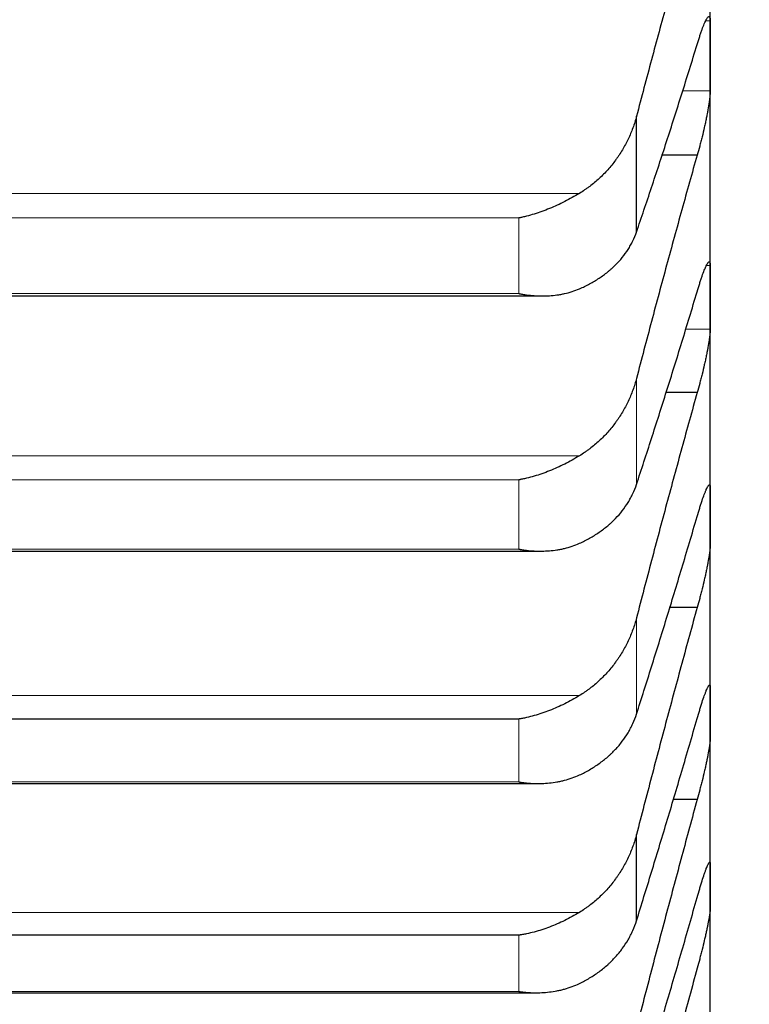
# Model space of a CAD drawing. Header units: inches. Extents: x 0 to 20790, y -12 to 14700.
# Tile 127 of 256: x 6331 to 6361, y 9691 to 9731. Entities that reach past the tile are written whole.
import ezdxf

# ---------------------------------------------------------------- set-up
doc = ezdxf.new("R2010")
doc.units = ezdxf.units.IN
doc.layers.add('1', color=7, linetype='Continuous', true_color=0xffffff)
doc.layers.add('254', color=7, linetype='Continuous', true_color=0xffffff)
doc.styles.add('latin_extended', font='simplex.shx')
doc.dimstyles.get("Standard").update_dxf_attribs({"dimtxt": 0.18, "dimasz": 0.18, "dimexe": 0.18, "dimexo": 0.0625, "dimgap": 0.09, "dimtad": 0, "dimtih": 1, "dimtoh": 1, "dimdec": 4, "dimzin": 0, "dimdsep": 46, "dimtxsty": 'Standard', "dimcen": 0.09, "dimadec": 0, "dimazin": 0, "dimtfac": 1, "dimtdec": 4, "dimtofl": 0, "dimtmove": 0, "dimatfit": 3, "dimfxl": 1, "dimtolj": 1, "dimtzin": 0, "dimarcsym": 0})

# ---------------------------------------------------------------- blocks, each defined once
blk = doc.blocks.new('_U4')
at = {"layer": '254', "color": 3, "linetype": 'Continuous', "lineweight": 13, "transparency": 16777216}
for p, q in [((7390.634, 11881.882), (7390.634, 8755.942)), ((703.134, 10033.942), (703.134, 8755.942)), ((825.634, 8790.942), (7268.134, 8790.942))]:
    blk.add_line(p, q, dxfattribs=at)
at = {"layer": '254', "color": 3, "transparency": 16777216}
for points in [[(825.634, 8811.358), (825.634, 8770.525), (703.134, 8790.942)], [(7268.134, 8770.525), (7268.134, 8811.358), (7390.634, 8790.942)]]:
    blk.add_solid(points, dxfattribs=at)
at = {"layer": 'Defpoints', "color": 0, "transparency": 16777216}
for p in [(7390.634, 11916.882), (703.134, 10068.942), (7390.634, 8790.942)]:
    blk.add_point(p, dxfattribs=at)
at = {"layer": '254', "color": 2, "lineweight": 13, "transparency": 16777216, "insert": (3831.051, 8974.692), "char_height": 122.5, "attachment_point": 1, "style": 'latin_extended'}
blk.add_mtext('\\A1;6687', dxfattribs=at)

msp = doc.modelspace()

# ---------------------------------------------------------------- linework, layer by layer
at = {"layer": '1', "color": 2, "linetype": 'Continuous', "lineweight": 25}
for p, q in [((6359.134, 9729.53), (6359.134, 9740.345)), ((6359.134, 9719.62), (6359.134, 9729.53)), ((6356.108, 9722.304), (6356.108, 9727.052)), ((6358.596, 9725.461), (6357.129, 9725.461)), ((6314.015, 9719.682), (6352.227, 9719.682)), ((6359.134, 9710.629), (6359.134, 9719.62)), ((6358.596, 9715.718), (6357.294, 9715.718)), ((6359.134, 9702.572), (6359.134, 9710.629)), ((6314.103, 9709.213), (6352.139, 9709.213)), ((6358.596, 9706.902), (6357.45, 9706.902)), ((6359.134, 9695.463), (6359.134, 9702.572)), ((6351.278, 9702.323), (6314.99, 9702.323)), ((6314.191, 9699.679), (6352.052, 9699.679)), ((6358.596, 9699.025), (6357.6, 9699.025)), ((6356.108, 9694.052), (6356.108, 9697.59)), ((6359.134, 9689.311), (6359.134, 9695.463)), ((6351.278, 9693.458), (6314.99, 9693.458)), ((6314.279, 9691.095), (6351.964, 9691.095))]:
    msp.add_line(p, q, dxfattribs=at)
at = {"layer": '1', "color": 110, "linetype": 'Continuous', "lineweight": 13}
for p, q in [((6359.131, 9730.964), (6358.943, 9730.964)), ((6359.131, 9728.097), (6357.982, 9728.097)), ((6353.765, 9723.89), (6312.502, 9723.89)), ((6351.278, 9722.88), (6314.99, 9722.88)), ((6351.278, 9719.779), (6351.278, 9722.88)), ((6359.131, 9720.927), (6358.981, 9720.927)), ((6351.278, 9719.779), (6314.99, 9719.779)), ((6359.131, 9718.313), (6358.11, 9718.313)), ((6356.108, 9711.95), (6356.108, 9716.301)), ((6353.765, 9713.122), (6312.502, 9713.122)), ((6351.278, 9712.135), (6314.99, 9712.135)), ((6351.278, 9709.294), (6351.278, 9712.135)), ((6351.278, 9709.294), (6314.99, 9709.294)), ((6356.108, 9702.528), (6356.108, 9706.475)), ((6353.765, 9703.285), (6312.502, 9703.285)), ((6351.278, 9699.745), (6351.278, 9702.323)), ((6351.278, 9699.745), (6314.99, 9699.745)), ((6353.765, 9694.394), (6312.502, 9694.394)), ((6351.278, 9691.148), (6351.278, 9693.458)), ((6351.278, 9691.148), (6314.99, 9691.148))]:
    msp.add_line(p, q, dxfattribs=at)
at = {"layer": '1', "color": 2, "linetype": 'Continuous', "lineweight": 25}
for points in [[(6358.596, 9736.114), (6358.385, 9735.382), (6357.965, 9733.906), (6357.341, 9731.658), (6356.721, 9729.376), (6356.312, 9727.831), (6356.108, 9727.052)], [(6359.131, 9730.964), (6359.133, 9730.486), (6359.134, 9730.008), (6359.134, 9729.53)], [(6356.108, 9722.304), (6356.312, 9722.899), (6356.721, 9724.113), (6357.341, 9726.002), (6357.965, 9727.959), (6358.385, 9729.309), (6358.596, 9729.996)], [(6359.134, 9729.53), (6359.134, 9729.053), (6359.133, 9728.575), (6359.131, 9728.097)], [(6358.596, 9725.461), (6358.385, 9724.718), (6357.965, 9723.221), (6357.341, 9720.946), (6356.721, 9718.641), (6356.312, 9717.085), (6356.108, 9716.301)], [(6359.131, 9720.927), (6359.133, 9720.491), (6359.134, 9720.056), (6359.134, 9719.62)], [(6356.108, 9711.95), (6356.312, 9712.566), (6356.721, 9713.819), (6357.341, 9715.763), (6357.965, 9717.771), (6358.385, 9719.153), (6358.596, 9719.854)], [(6359.134, 9719.62), (6359.134, 9719.184), (6359.133, 9718.748), (6359.131, 9718.313)], [(6358.596, 9715.718), (6358.385, 9714.965), (6357.965, 9713.45), (6357.341, 9711.152), (6356.721, 9708.828), (6356.312, 9707.262), (6356.108, 9706.475)], [(6359.131, 9711.808), (6359.133, 9711.415), (6359.134, 9711.022), (6359.134, 9710.629)], [(6356.108, 9702.528), (6356.312, 9703.163), (6356.721, 9704.453), (6357.341, 9706.449), (6357.965, 9708.505), (6358.385, 9709.916), (6358.596, 9710.632)], [(6359.134, 9710.629), (6359.134, 9710.236), (6359.133, 9709.843), (6359.131, 9709.45)], [(6358.596, 9706.902), (6358.385, 9706.139), (6357.965, 9704.608), (6357.341, 9702.291), (6356.721, 9699.952), (6356.312, 9698.38), (6356.108, 9697.59)], [(6359.131, 9703.621), (6359.133, 9703.272), (6359.134, 9702.922), (6359.134, 9702.572)], [(6359.134, 9702.572), (6359.134, 9702.223), (6359.133, 9701.873), (6359.131, 9701.523)], [(6356.108, 9694.052), (6356.312, 9694.706), (6356.721, 9696.032), (6357.341, 9698.077), (6357.965, 9700.177), (6358.385, 9701.615), (6358.596, 9702.344)], [(6358.596, 9699.025), (6358.385, 9698.255), (6357.965, 9696.71), (6357.341, 9694.377), (6356.721, 9692.028), (6356.312, 9690.451), (6356.108, 9689.66)], [(6359.131, 9696.38), (6359.133, 9696.074), (6359.134, 9695.768), (6359.134, 9695.463)], [(6359.134, 9695.463), (6359.134, 9695.157), (6359.133, 9694.851), (6359.131, 9694.545)], [(6356.108, 9686.538), (6356.312, 9687.209), (6356.721, 9688.568), (6357.341, 9690.658), (6357.965, 9692.8), (6358.385, 9694.263), (6358.596, 9695.003)], [(6358.596, 9692.101), (6358.385, 9691.325), (6357.965, 9689.769), (6357.341, 9687.423), (6356.721, 9685.067), (6356.312, 9683.488), (6356.108, 9682.697)]]:
    msp.add_open_spline(points, degree=3, dxfattribs=at)
for points, knots in [([(6358.596, 9729.996), (6358.631, 9730.113), (6358.665, 9730.223), (6358.715, 9730.377), (6358.732, 9730.427), (6358.757, 9730.499), (6358.765, 9730.522), (6358.781, 9730.568), (6358.789, 9730.591), (6358.829, 9730.701), (6358.86, 9730.778), (6358.903, 9730.88), (6358.917, 9730.911), (6358.938, 9730.955), (6358.944, 9730.968), (6358.957, 9730.994), (6358.964, 9731.006), (6358.995, 9731.064), (6359.017, 9731.097), (6359.042, 9731.124), (6359.047, 9731.129), (6359.056, 9731.136), (6359.061, 9731.139), (6359.074, 9731.146), (6359.081, 9731.147), (6359.102, 9731.141), (6359.113, 9731.124), (6359.122, 9731.086), (6359.123, 9731.077), (6359.126, 9731.059), (6359.127, 9731.049), (6359.13, 9731.016), (6359.131, 9730.992), (6359.131, 9730.964)], [0, 0, 0, 0, 0.125, 0.125, 0.1875, 0.1875, 0.21875, 0.21875, 0.25, 0.25, 0.375, 0.375, 0.4375, 0.4375, 0.46875, 0.46875, 0.5, 0.5, 0.625, 0.625, 0.65625, 0.65625, 0.6875, 0.6875, 0.75, 0.75, 0.875, 0.875, 0.90625, 0.90625, 0.9375, 0.9375, 1, 1, 1, 1]), ([(6359.131, 9728.097), (6359.131, 9728.069), (6359.129, 9728.008), (6359.121, 9727.9), (6359.112, 9727.817), (6359.104, 9727.751), (6359.101, 9727.728), (6359.095, 9727.681), (6359.092, 9727.658), (6359.075, 9727.537), (6359.058, 9727.432), (6359.033, 9727.292), (6359.028, 9727.264), (6359.02, 9727.22), (6359.017, 9727.206), (6359.012, 9727.177), (6358.998, 9727.103), (6358.971, 9726.968), (6358.945, 9726.845), (6358.918, 9726.72), (6358.904, 9726.656), (6358.86, 9726.463), (6358.829, 9726.335), (6358.782, 9726.143), (6358.766, 9726.079), (6358.741, 9725.984), (6358.733, 9725.952), (6358.716, 9725.888), (6358.707, 9725.857), (6358.665, 9725.7), (6358.631, 9725.579), (6358.596, 9725.461)], [0, 0, 0, 0, 0.0625, 0.125, 0.1875, 0.1875, 0.21875, 0.21875, 0.25, 0.25, 0.375, 0.375, 0.40625, 0.40625, 0.421875, 0.421875, 0.4375, 0.5, 0.5625, 0.5625, 0.625, 0.625, 0.75, 0.75, 0.8125, 0.8125, 0.84375, 0.84375, 0.875, 0.875, 1, 1, 1, 1]), ([(6356.108, 9727.052), (6356.065, 9726.89), (6356.015, 9726.73), (6355.9, 9726.417), (6355.771, 9726.11), (6355.614, 9725.816), (6355.484, 9725.599), (6355.439, 9725.528), (6355.369, 9725.422), (6355.345, 9725.387), (6355.297, 9725.318), (6355.272, 9725.284), (6355.147, 9725.114), (6354.936, 9724.853), (6354.701, 9724.614), (6354.454, 9724.387), (6354.324, 9724.279), (6354.154, 9724.151), (6354.12, 9724.125), (6354.051, 9724.076), (6353.946, 9724.003), (6353.838, 9723.934), (6353.765, 9723.89)], [0, 0, 0, 0, 0.125, 0.125, 0.25, 0.375, 0.375, 0.4375, 0.4375, 0.46875, 0.46875, 0.5, 0.5, 0.625, 0.75, 0.75, 0.875, 0.875, 0.90625, 0.90625, 0.9375, 1, 1, 1, 1]), ([(6353.765, 9723.89), (6353.666, 9723.829), (6353.566, 9723.771), (6353.364, 9723.658), (6353.263, 9723.604), (6353.059, 9723.5), (6352.957, 9723.45), (6352.75, 9723.354), (6352.646, 9723.309), (6352.436, 9723.223), (6352.331, 9723.182), (6352.121, 9723.107), (6352.016, 9723.072), (6351.806, 9723.007), (6351.701, 9722.978), (6351.543, 9722.938), (6351.463, 9722.919), (6351.371, 9722.899), (6351.324, 9722.889), (6351.304, 9722.885), (6351.291, 9722.882), (6351.285, 9722.881), (6351.278, 9722.88)], [0, 0, 0, 0, 0.125, 0.125, 0.25, 0.25, 0.375, 0.375, 0.5, 0.5, 0.625, 0.625, 0.75, 0.75, 0.875, 0.875, 0.9375, 0.96875, 0.984375, 0.992187, 0.992187, 1, 1, 1, 1]), ([(6353.765, 9719.973), (6353.911, 9720.036), (6354.051, 9720.103), (6354.32, 9720.248), (6354.578, 9720.402), (6354.814, 9720.575), (6354.955, 9720.689), (6354.982, 9720.712), (6355.037, 9720.759), (6355.065, 9720.783), (6355.145, 9720.855), (6355.196, 9720.903), (6355.346, 9721.052), (6355.439, 9721.155), (6355.61, 9721.367), (6355.689, 9721.477), (6355.797, 9721.646), (6355.832, 9721.703), (6355.881, 9721.79), (6355.897, 9721.82), (6355.927, 9721.879), (6355.942, 9721.908), (6356.015, 9722.058), (6356.065, 9722.18), (6356.108, 9722.304)], [0, 0, 0, 0, 0.125, 0.125, 0.25, 0.375, 0.375, 0.40625, 0.40625, 0.4375, 0.4375, 0.5, 0.5, 0.625, 0.625, 0.75, 0.75, 0.8125, 0.8125, 0.84375, 0.84375, 0.875, 0.875, 1, 1, 1, 1]), ([(6358.596, 9719.854), (6358.631, 9719.973), (6358.665, 9720.085), (6358.715, 9720.244), (6358.732, 9720.296), (6358.757, 9720.37), (6358.765, 9720.394), (6358.781, 9720.442), (6358.789, 9720.466), (6358.829, 9720.58), (6358.86, 9720.662), (6358.903, 9720.77), (6358.917, 9720.804), (6358.938, 9720.85), (6358.944, 9720.865), (6358.957, 9720.894), (6358.964, 9720.907), (6358.995, 9720.97), (6359.017, 9721.009), (6359.042, 9721.042), (6359.047, 9721.048), (6359.056, 9721.058), (6359.061, 9721.063), (6359.074, 9721.073), (6359.081, 9721.077), (6359.102, 9721.078), (6359.113, 9721.066), (6359.122, 9721.035), (6359.123, 9721.028), (6359.126, 9721.012), (6359.127, 9721.003), (6359.13, 9720.975), (6359.131, 9720.952), (6359.131, 9720.927)], [0, 0, 0, 0, 0.125, 0.125, 0.1875, 0.1875, 0.21875, 0.21875, 0.25, 0.25, 0.375, 0.375, 0.4375, 0.4375, 0.46875, 0.46875, 0.5, 0.5, 0.625, 0.625, 0.65625, 0.65625, 0.6875, 0.6875, 0.75, 0.75, 0.875, 0.875, 0.90625, 0.90625, 0.9375, 0.9375, 1, 1, 1, 1]), ([(6351.278, 9719.779), (6351.281, 9719.778), (6351.285, 9719.778), (6351.291, 9719.777), (6351.294, 9719.776), (6351.304, 9719.774), (6351.324, 9719.77), (6351.371, 9719.762), (6351.463, 9719.746), (6351.543, 9719.734), (6351.701, 9719.713), (6351.806, 9719.702), (6352.119, 9719.68), (6352.327, 9719.677), (6352.638, 9719.697), (6352.742, 9719.707), (6352.897, 9719.729), (6352.949, 9719.737), (6353.053, 9719.755), (6353.105, 9719.766), (6353.26, 9719.8), (6353.362, 9719.828), (6353.565, 9719.893), (6353.666, 9719.93), (6353.765, 9719.973)], [0, 0, 0, 0, 0.003906, 0.003906, 0.007812, 0.007812, 0.015625, 0.03125, 0.0625, 0.125, 0.125, 0.25, 0.25, 0.5, 0.5, 0.625, 0.625, 0.6875, 0.6875, 0.75, 0.75, 0.875, 0.875, 1, 1, 1, 1]), ([(6359.131, 9718.313), (6359.131, 9718.287), (6359.129, 9718.231), (6359.121, 9718.129), (6359.112, 9718.051), (6359.104, 9717.987), (6359.101, 9717.966), (6359.095, 9717.921), (6359.092, 9717.898), (6359.075, 9717.782), (6359.058, 9717.68), (6359.033, 9717.544), (6359.028, 9717.516), (6359.02, 9717.474), (6359.017, 9717.46), (6359.012, 9717.431), (6358.998, 9717.359), (6358.971, 9717.227), (6358.945, 9717.105), (6358.918, 9716.981), (6358.904, 9716.918), (6358.86, 9716.726), (6358.829, 9716.599), (6358.782, 9716.407), (6358.766, 9716.343), (6358.741, 9716.247), (6358.733, 9716.215), (6358.716, 9716.151), (6358.707, 9716.119), (6358.665, 9715.961), (6358.631, 9715.838), (6358.596, 9715.718)], [0, 0, 0, 0, 0.0625, 0.125, 0.1875, 0.1875, 0.21875, 0.21875, 0.25, 0.25, 0.375, 0.375, 0.40625, 0.40625, 0.421875, 0.421875, 0.4375, 0.5, 0.5625, 0.5625, 0.625, 0.625, 0.75, 0.75, 0.8125, 0.8125, 0.84375, 0.84375, 0.875, 0.875, 1, 1, 1, 1]), ([(6356.108, 9716.301), (6356.065, 9716.137), (6356.015, 9715.977), (6355.9, 9715.662), (6355.771, 9715.353), (6355.614, 9715.057), (6355.484, 9714.84), (6355.439, 9714.768), (6355.369, 9714.662), (6355.345, 9714.626), (6355.297, 9714.557), (6355.272, 9714.522), (6355.147, 9714.352), (6354.936, 9714.09), (6354.701, 9713.85), (6354.454, 9713.621), (6354.324, 9713.513), (6354.154, 9713.384), (6354.12, 9713.359), (6354.051, 9713.309), (6353.946, 9713.236), (6353.838, 9713.167), (6353.765, 9713.122)], [0, 0, 0, 0, 0.125, 0.125, 0.25, 0.375, 0.375, 0.4375, 0.4375, 0.46875, 0.46875, 0.5, 0.5, 0.625, 0.75, 0.75, 0.875, 0.875, 0.90625, 0.90625, 0.9375, 1, 1, 1, 1]), ([(6353.765, 9713.122), (6353.666, 9713.062), (6353.566, 9713.003), (6353.364, 9712.891), (6353.263, 9712.837), (6353.059, 9712.734), (6352.957, 9712.685), (6352.75, 9712.591), (6352.646, 9712.546), (6352.436, 9712.462), (6352.331, 9712.423), (6352.121, 9712.35), (6352.016, 9712.317), (6351.806, 9712.255), (6351.701, 9712.227), (6351.543, 9712.189), (6351.463, 9712.171), (6351.371, 9712.153), (6351.324, 9712.144), (6351.304, 9712.14), (6351.291, 9712.138), (6351.285, 9712.136), (6351.278, 9712.135)], [0, 0, 0, 0, 0.125, 0.125, 0.25, 0.25, 0.375, 0.375, 0.5, 0.5, 0.625, 0.625, 0.75, 0.75, 0.875, 0.875, 0.9375, 0.96875, 0.984375, 0.992187, 0.992187, 1, 1, 1, 1]), ([(6353.765, 9709.533), (6353.911, 9709.598), (6354.051, 9709.668), (6354.32, 9709.819), (6354.578, 9709.979), (6354.814, 9710.158), (6354.955, 9710.276), (6354.982, 9710.3), (6355.037, 9710.349), (6355.065, 9710.374), (6355.145, 9710.448), (6355.196, 9710.499), (6355.346, 9710.654), (6355.439, 9710.76), (6355.61, 9710.98), (6355.689, 9711.093), (6355.797, 9711.269), (6355.832, 9711.328), (6355.881, 9711.418), (6355.897, 9711.449), (6355.927, 9711.51), (6355.942, 9711.541), (6356.015, 9711.695), (6356.065, 9711.821), (6356.108, 9711.95)], [0, 0, 0, 0, 0.125, 0.125, 0.25, 0.375, 0.375, 0.40625, 0.40625, 0.4375, 0.4375, 0.5, 0.5, 0.625, 0.625, 0.75, 0.75, 0.8125, 0.8125, 0.84375, 0.84375, 0.875, 0.875, 1, 1, 1, 1]), ([(6358.596, 9710.632), (6358.631, 9710.753), (6358.665, 9710.867), (6358.715, 9711.03), (6358.732, 9711.083), (6358.757, 9711.16), (6358.765, 9711.185), (6358.781, 9711.235), (6358.789, 9711.259), (6358.829, 9711.378), (6358.86, 9711.463), (6358.903, 9711.578), (6358.917, 9711.614), (6358.938, 9711.664), (6358.944, 9711.68), (6358.957, 9711.711), (6358.964, 9711.725), (6358.995, 9711.794), (6359.017, 9711.838), (6359.042, 9711.878), (6359.047, 9711.885), (6359.056, 9711.898), (6359.061, 9711.903), (6359.074, 9711.918), (6359.081, 9711.924), (6359.102, 9711.933), (6359.113, 9711.927), (6359.122, 9711.902), (6359.123, 9711.896), (6359.126, 9711.883), (6359.127, 9711.875), (6359.13, 9711.851), (6359.131, 9711.831), (6359.131, 9711.808)], [0, 0, 0, 0, 0.125, 0.125, 0.1875, 0.1875, 0.21875, 0.21875, 0.25, 0.25, 0.375, 0.375, 0.4375, 0.4375, 0.46875, 0.46875, 0.5, 0.5, 0.625, 0.625, 0.65625, 0.65625, 0.6875, 0.6875, 0.75, 0.75, 0.875, 0.875, 0.90625, 0.90625, 0.9375, 0.9375, 1, 1, 1, 1]), ([(6351.278, 9709.294), (6351.281, 9709.293), (6351.285, 9709.293), (6351.291, 9709.292), (6351.294, 9709.291), (6351.304, 9709.289), (6351.324, 9709.286), (6351.371, 9709.278), (6351.463, 9709.264), (6351.543, 9709.254), (6351.701, 9709.235), (6351.806, 9709.226), (6352.119, 9709.209), (6352.327, 9709.211), (6352.638, 9709.236), (6352.742, 9709.248), (6352.897, 9709.273), (6352.949, 9709.282), (6353.053, 9709.302), (6353.105, 9709.314), (6353.26, 9709.351), (6353.362, 9709.381), (6353.565, 9709.449), (6353.666, 9709.488), (6353.765, 9709.533)], [0, 0, 0, 0, 0.003906, 0.003906, 0.007812, 0.007812, 0.015625, 0.03125, 0.0625, 0.125, 0.125, 0.25, 0.25, 0.5, 0.5, 0.625, 0.625, 0.6875, 0.6875, 0.75, 0.75, 0.875, 0.875, 1, 1, 1, 1]), ([(6359.131, 9709.45), (6359.131, 9709.427), (6359.129, 9709.375), (6359.121, 9709.281), (6359.112, 9709.206), (6359.104, 9709.146), (6359.101, 9709.126), (6359.095, 9709.083), (6359.092, 9709.061), (6359.075, 9708.949), (6359.058, 9708.852), (6359.033, 9708.719), (6359.028, 9708.692), (6359.02, 9708.651), (6359.017, 9708.637), (6359.012, 9708.609), (6358.998, 9708.538), (6358.971, 9708.409), (6358.945, 9708.289), (6358.918, 9708.166), (6358.904, 9708.104), (6358.86, 9707.914), (6358.829, 9707.787), (6358.782, 9707.595), (6358.766, 9707.531), (6358.741, 9707.435), (6358.733, 9707.403), (6358.716, 9707.338), (6358.707, 9707.306), (6358.665, 9707.147), (6358.631, 9707.023), (6358.596, 9706.902)], [0, 0, 0, 0, 0.0625, 0.125, 0.1875, 0.1875, 0.21875, 0.21875, 0.25, 0.25, 0.375, 0.375, 0.40625, 0.40625, 0.421875, 0.421875, 0.4375, 0.5, 0.5625, 0.5625, 0.625, 0.625, 0.75, 0.75, 0.8125, 0.8125, 0.84375, 0.84375, 0.875, 0.875, 1, 1, 1, 1]), ([(6356.108, 9706.475), (6356.065, 9706.311), (6356.015, 9706.149), (6355.9, 9705.833), (6355.771, 9705.523), (6355.614, 9705.226), (6355.484, 9705.007), (6355.439, 9704.935), (6355.369, 9704.829), (6355.345, 9704.793), (6355.297, 9704.724), (6355.272, 9704.689), (6355.147, 9704.518), (6354.936, 9704.255), (6354.701, 9704.015), (6354.454, 9703.786), (6354.324, 9703.677), (6354.154, 9703.548), (6354.12, 9703.522), (6354.051, 9703.473), (6353.946, 9703.399), (6353.838, 9703.33), (6353.765, 9703.285)], [0, 0, 0, 0, 0.125, 0.125, 0.25, 0.375, 0.375, 0.4375, 0.4375, 0.46875, 0.46875, 0.5, 0.5, 0.625, 0.75, 0.75, 0.875, 0.875, 0.90625, 0.90625, 0.9375, 1, 1, 1, 1]), ([(6358.596, 9702.344), (6358.631, 9702.466), (6358.665, 9702.583), (6358.715, 9702.75), (6358.732, 9702.804), (6358.757, 9702.883), (6358.765, 9702.909), (6358.781, 9702.96), (6358.789, 9702.986), (6358.829, 9703.109), (6358.86, 9703.198), (6358.903, 9703.318), (6358.917, 9703.356), (6358.938, 9703.41), (6358.944, 9703.427), (6358.957, 9703.46), (6358.964, 9703.476), (6358.995, 9703.551), (6359.017, 9703.599), (6359.042, 9703.645), (6359.047, 9703.654), (6359.056, 9703.669), (6359.061, 9703.676), (6359.074, 9703.694), (6359.081, 9703.703), (6359.102, 9703.72), (6359.113, 9703.719), (6359.122, 9703.701), (6359.123, 9703.696), (6359.126, 9703.686), (6359.127, 9703.68), (6359.13, 9703.659), (6359.131, 9703.642), (6359.131, 9703.621)], [0, 0, 0, 0, 0.125, 0.125, 0.1875, 0.1875, 0.21875, 0.21875, 0.25, 0.25, 0.375, 0.375, 0.4375, 0.4375, 0.46875, 0.46875, 0.5, 0.5, 0.625, 0.625, 0.65625, 0.65625, 0.6875, 0.6875, 0.75, 0.75, 0.875, 0.875, 0.90625, 0.90625, 0.9375, 0.9375, 1, 1, 1, 1]), ([(6353.765, 9703.285), (6353.666, 9703.225), (6353.566, 9703.166), (6353.364, 9703.055), (6353.263, 9703.001), (6353.059, 9702.899), (6352.957, 9702.851), (6352.75, 9702.759), (6352.646, 9702.715), (6352.436, 9702.633), (6352.331, 9702.595), (6352.121, 9702.525), (6352.016, 9702.493), (6351.806, 9702.434), (6351.701, 9702.408), (6351.543, 9702.372), (6351.463, 9702.356), (6351.371, 9702.339), (6351.324, 9702.33), (6351.304, 9702.327), (6351.291, 9702.325), (6351.285, 9702.324), (6351.278, 9702.323)], [0, 0, 0, 0, 0.125, 0.125, 0.25, 0.25, 0.375, 0.375, 0.5, 0.5, 0.625, 0.625, 0.75, 0.75, 0.875, 0.875, 0.9375, 0.96875, 0.984375, 0.992187, 0.992187, 1, 1, 1, 1]), ([(6353.765, 9700.029), (6353.911, 9700.097), (6354.051, 9700.169), (6354.32, 9700.325), (6354.578, 9700.491), (6354.814, 9700.676), (6354.955, 9700.799), (6354.982, 9700.824), (6355.037, 9700.874), (6355.065, 9700.9), (6355.145, 9700.977), (6355.196, 9701.029), (6355.346, 9701.189), (6355.439, 9701.299), (6355.61, 9701.526), (6355.689, 9701.644), (6355.797, 9701.825), (6355.832, 9701.886), (6355.881, 9701.979), (6355.897, 9702.01), (6355.927, 9702.073), (6355.942, 9702.105), (6356.015, 9702.265), (6356.065, 9702.395), (6356.108, 9702.528)], [0, 0, 0, 0, 0.125, 0.125, 0.25, 0.375, 0.375, 0.40625, 0.40625, 0.4375, 0.4375, 0.5, 0.5, 0.625, 0.625, 0.75, 0.75, 0.8125, 0.8125, 0.84375, 0.84375, 0.875, 0.875, 1, 1, 1, 1]), ([(6359.131, 9701.523), (6359.131, 9701.503), (6359.129, 9701.456), (6359.121, 9701.369), (6359.112, 9701.299), (6359.104, 9701.242), (6359.101, 9701.222), (6359.095, 9701.182), (6359.092, 9701.161), (6359.075, 9701.054), (6359.058, 9700.96), (6359.033, 9700.831), (6359.028, 9700.805), (6359.02, 9700.765), (6359.017, 9700.751), (6359.012, 9700.724), (6358.998, 9700.655), (6358.971, 9700.528), (6358.945, 9700.41), (6358.918, 9700.29), (6358.904, 9700.228), (6358.86, 9700.04), (6358.829, 9699.914), (6358.782, 9699.723), (6358.766, 9699.659), (6358.741, 9699.562), (6358.733, 9699.53), (6358.716, 9699.465), (6358.707, 9699.433), (6358.665, 9699.274), (6358.631, 9699.148), (6358.596, 9699.025)], [0, 0, 0, 0, 0.0625, 0.125, 0.1875, 0.1875, 0.21875, 0.21875, 0.25, 0.25, 0.375, 0.375, 0.40625, 0.40625, 0.421875, 0.421875, 0.4375, 0.5, 0.5625, 0.5625, 0.625, 0.625, 0.75, 0.75, 0.8125, 0.8125, 0.84375, 0.84375, 0.875, 0.875, 1, 1, 1, 1]), ([(6351.278, 9699.745), (6351.281, 9699.745), (6351.285, 9699.744), (6351.291, 9699.743), (6351.294, 9699.742), (6351.304, 9699.741), (6351.324, 9699.738), (6351.371, 9699.731), (6351.463, 9699.718), (6351.543, 9699.709), (6351.701, 9699.693), (6351.806, 9699.686), (6352.119, 9699.675), (6352.327, 9699.681), (6352.638, 9699.712), (6352.742, 9699.726), (6352.897, 9699.753), (6352.949, 9699.763), (6353.053, 9699.786), (6353.105, 9699.798), (6353.26, 9699.839), (6353.362, 9699.87), (6353.565, 9699.942), (6353.666, 9699.983), (6353.765, 9700.029)], [0, 0, 0, 0, 0.003906, 0.003906, 0.007812, 0.007812, 0.015625, 0.03125, 0.0625, 0.125, 0.125, 0.25, 0.25, 0.5, 0.5, 0.625, 0.625, 0.6875, 0.6875, 0.75, 0.75, 0.875, 0.875, 1, 1, 1, 1]), ([(6356.108, 9697.59), (6356.065, 9697.425), (6356.015, 9697.263), (6355.9, 9696.946), (6355.771, 9696.635), (6355.614, 9696.337), (6355.484, 9696.118), (6355.439, 9696.046), (6355.369, 9695.939), (6355.345, 9695.904), (6355.297, 9695.834), (6355.272, 9695.799), (6355.147, 9695.628), (6354.936, 9695.365), (6354.701, 9695.124), (6354.454, 9694.895), (6354.324, 9694.786), (6354.154, 9694.657), (6354.12, 9694.631), (6354.051, 9694.581), (6353.946, 9694.508), (6353.838, 9694.438), (6353.765, 9694.394)], [0, 0, 0, 0, 0.125, 0.125, 0.25, 0.375, 0.375, 0.4375, 0.4375, 0.46875, 0.46875, 0.5, 0.5, 0.625, 0.75, 0.75, 0.875, 0.875, 0.90625, 0.90625, 0.9375, 1, 1, 1, 1]), ([(6358.596, 9695.003), (6358.631, 9695.127), (6358.665, 9695.246), (6358.715, 9695.416), (6358.732, 9695.471), (6358.757, 9695.553), (6358.765, 9695.579), (6358.781, 9695.632), (6358.789, 9695.658), (6358.829, 9695.785), (6358.86, 9695.878), (6358.903, 9696.005), (6358.917, 9696.045), (6358.938, 9696.102), (6358.944, 9696.12), (6358.957, 9696.155), (6358.964, 9696.172), (6358.995, 9696.253), (6359.017, 9696.306), (6359.042, 9696.358), (6359.047, 9696.368), (6359.056, 9696.386), (6359.061, 9696.394), (6359.074, 9696.416), (6359.081, 9696.428), (6359.102, 9696.453), (6359.113, 9696.457), (6359.122, 9696.445), (6359.123, 9696.442), (6359.126, 9696.434), (6359.127, 9696.429), (6359.13, 9696.412), (6359.131, 9696.398), (6359.131, 9696.38)], [0, 0, 0, 0, 0.125, 0.125, 0.1875, 0.1875, 0.21875, 0.21875, 0.25, 0.25, 0.375, 0.375, 0.4375, 0.4375, 0.46875, 0.46875, 0.5, 0.5, 0.625, 0.625, 0.65625, 0.65625, 0.6875, 0.6875, 0.75, 0.75, 0.875, 0.875, 0.90625, 0.90625, 0.9375, 0.9375, 1, 1, 1, 1]), ([(6359.131, 9694.545), (6359.131, 9694.528), (6359.129, 9694.486), (6359.121, 9694.405), (6359.112, 9694.34), (6359.104, 9694.287), (6359.101, 9694.268), (6359.095, 9694.23), (6359.092, 9694.21), (6359.075, 9694.108), (6359.058, 9694.017), (6359.033, 9693.893), (6359.028, 9693.867), (6359.02, 9693.828), (6359.017, 9693.815), (6359.012, 9693.789), (6358.998, 9693.722), (6358.971, 9693.598), (6358.945, 9693.482), (6358.918, 9693.364), (6358.904, 9693.303), (6358.86, 9693.118), (6358.829, 9692.992), (6358.782, 9692.802), (6358.766, 9692.738), (6358.741, 9692.641), (6358.733, 9692.609), (6358.716, 9692.545), (6358.707, 9692.512), (6358.665, 9692.352), (6358.631, 9692.226), (6358.596, 9692.101)], [0, 0, 0, 0, 0.0625, 0.125, 0.1875, 0.1875, 0.21875, 0.21875, 0.25, 0.25, 0.375, 0.375, 0.40625, 0.40625, 0.421875, 0.421875, 0.4375, 0.5, 0.5625, 0.5625, 0.625, 0.625, 0.75, 0.75, 0.8125, 0.8125, 0.84375, 0.84375, 0.875, 0.875, 1, 1, 1, 1]), ([(6353.765, 9694.394), (6353.666, 9694.333), (6353.566, 9694.275), (6353.364, 9694.164), (6353.263, 9694.111), (6353.059, 9694.011), (6352.957, 9693.963), (6352.75, 9693.873), (6352.646, 9693.831), (6352.436, 9693.751), (6352.331, 9693.714), (6352.121, 9693.647), (6352.016, 9693.616), (6351.806, 9693.56), (6351.701, 9693.536), (6351.543, 9693.503), (6351.463, 9693.488), (6351.371, 9693.472), (6351.324, 9693.465), (6351.304, 9693.461), (6351.291, 9693.459), (6351.285, 9693.458), (6351.278, 9693.458)], [0, 0, 0, 0, 0.125, 0.125, 0.25, 0.25, 0.375, 0.375, 0.5, 0.5, 0.625, 0.625, 0.75, 0.75, 0.875, 0.875, 0.9375, 0.96875, 0.984375, 0.992188, 0.992188, 1, 1, 1, 1]), ([(6353.765, 9691.476), (6353.911, 9691.546), (6354.051, 9691.621), (6354.32, 9691.782), (6354.578, 9691.953), (6354.814, 9692.145), (6354.955, 9692.271), (6354.982, 9692.297), (6355.037, 9692.349), (6355.065, 9692.375), (6355.145, 9692.455), (6355.196, 9692.509), (6355.346, 9692.674), (6355.439, 9692.787), (6355.61, 9693.022), (6355.689, 9693.142), (6355.797, 9693.329), (6355.832, 9693.392), (6355.881, 9693.488), (6355.897, 9693.52), (6355.927, 9693.585), (6355.942, 9693.618), (6356.015, 9693.782), (6356.065, 9693.916), (6356.108, 9694.052)], [0, 0, 0, 0, 0.125, 0.125, 0.25, 0.375, 0.375, 0.40625, 0.40625, 0.4375, 0.4375, 0.5, 0.5, 0.625, 0.625, 0.75, 0.75, 0.8125, 0.8125, 0.84375, 0.84375, 0.875, 0.875, 1, 1, 1, 1]), ([(6351.278, 9691.148), (6351.281, 9691.147), (6351.285, 9691.147), (6351.291, 9691.146), (6351.294, 9691.145), (6351.304, 9691.144), (6351.324, 9691.141), (6351.371, 9691.135), (6351.463, 9691.124), (6351.543, 9691.116), (6351.701, 9691.103), (6351.806, 9691.098), (6352.119, 9691.092), (6352.327, 9691.102), (6352.638, 9691.139), (6352.742, 9691.155), (6352.897, 9691.185), (6352.949, 9691.196), (6353.053, 9691.221), (6353.105, 9691.234), (6353.26, 9691.277), (6353.362, 9691.31), (6353.565, 9691.386), (6353.666, 9691.428), (6353.765, 9691.476)], [0, 0, 0, 0, 0.003906, 0.003906, 0.007812, 0.007812, 0.015625, 0.03125, 0.0625, 0.125, 0.125, 0.25, 0.25, 0.5, 0.5, 0.625, 0.625, 0.6875, 0.6875, 0.75, 0.75, 0.875, 0.875, 1, 1, 1, 1])]:
    msp.add_open_spline(points, degree=3, knots=knots, dxfattribs=at)

# ---------------------------------------------------------------- dimensions: what is measured, and where the dimension line sits
at = {"layer": '254', "color": 2, "linetype": 'Continuous', "lineweight": 13}
dim = msp.add_linear_dim(base=(7390.6338, 8790.9416), p1=(703.1339, 10068.9416), p2=(7390.6338, 11916.8821), dimstyle='Standard', override={"dimscale": 35, "dimtxt": 3.5, "dimasz": 3.5, "dimexe": 1, "dimexo": 1, "dimgap": 1.75, "dimtad": 1, "dimtih": 1, "dimtoh": 0, "dimdec": 0, "dimlfac": 1, "dimzin": 8, "dimdsep": 46, "dimlunit": 2, "dimtxsty": 'latin_extended', "dimsah": 1, "dimse1": 0, "dimse2": 0, "dimsd1": 0, "dimsd2": 0, "dimclrd": 3, "dimclre": 3, "dimclrt": 2, "dimtol": 0, "dimtm": -0.1, "dimtfac": 0.714286, "dimtdec": 3, "dimtofl": 1, "dimtmove": 0, "dimtzin": 8, "dimlwd": 13, "dimlwe": 13}, dxfattribs=at)
dim.commit()
dim.dimension.update_dxf_attribs({"geometry": '_U4', "text_midpoint": (4046.8839, 8790.9416), "dimtype": 160})

doc.saveas('drawing.dxf')
